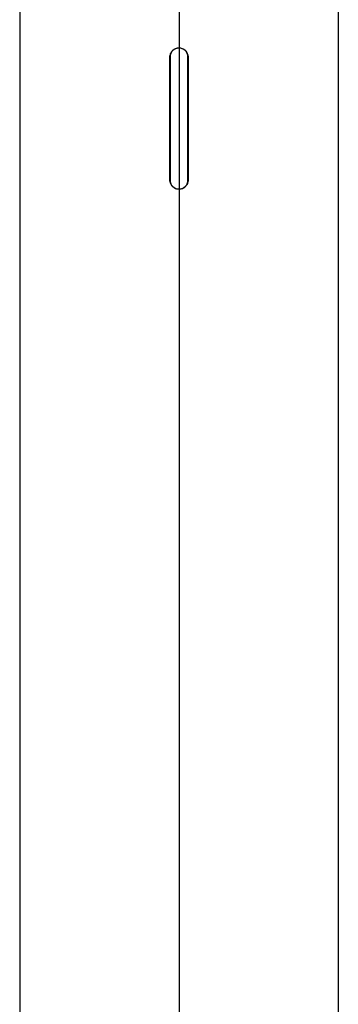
# Model space of a CAD drawing. Header units: millimetres. Extents: x 0 to 5219, y 0 to 2970.
# Tile 39 of 233: x 945 to 1063, y 1085 to 1449. Entities that reach past the tile are written whole.
import ezdxf

# ---------------------------------------------------------------- set-up
doc = ezdxf.new("R2010")
doc.units = ezdxf.units.MM
doc.header["$LTSCALE"] = 0.2
doc.linetypes.add('CENTER2', pattern=[1.125, 0.75, -0.125, 0.125, -0.125])
doc.layers.add('02_Center Line', color=1, linetype='CENTER2')

# ---------------------------------------------------------------- blocks, each defined once
blk = doc.blocks.new('A$Cddb3c48e')
for p, q in [((-59, 734.5), (-59, 336.2)), ((59, 734.5), (59, 336.2)), ((-3.35, 649.2), (-3.35, 694.8)), ((-3.3, 694.8), (-3.3, 649.2)), ((3.3, 649.2), (3.3, 694.8)), ((3.35, 694.8), (3.35, 649.2))]:
    blk.add_line(p, q)
for centre, start, end in [((0, 694.8), 0, 180), ((0, 649.2), 180, 0)]:
    blk.add_arc(centre, 3.3, start, end)
for points, knots in [([(-3.35, 694.8), (-3.35, 695.22), (-3.27, 695.67), (-2.92, 696.49), (-2.67, 696.87), (-2.07, 697.47), (-1.69, 697.72), (-0.87, 698.07), (-0.42, 698.15), (0, 698.15), (0.04, 698.15), (0.08, 698.15), (0.17, 698.15), (0.23, 698.14), (0.35, 698.13), (0.42, 698.12), (0.68, 698.09), (0.86, 698.04), (1.36, 697.88), (1.66, 697.73), (2.27, 697.3), (2.57, 696.99), (3.02, 696.31), (3.18, 695.93), (3.3, 695.4), (3.32, 695.25), (3.34, 695.04), (3.35, 694.98), (3.35, 694.88), (3.35, 694.84), (3.35, 694.8), (3.35, 694.8), (3.35, 694.8)], [0, 0, 0, 0, 0.126219, 0.126219, 0.252438, 0.252438, 0.378658, 0.378658, 0.504877, 0.504877, 0.504877, 0.516618, 0.516618, 0.533589, 0.533589, 0.553669, 0.553669, 0.611157, 0.611157, 0.710543, 0.710543, 0.836837, 0.836837, 0.957264, 0.957264, 1.002286, 1.002286, 1.019747, 1.019747, 1.031575, 1.031575, 1.032124, 1.032124, 1.032124, 1.032124]), ([(3.35, 649.2), (3.35, 648.78), (3.27, 648.33), (2.92, 647.51), (2.67, 647.13), (2.07, 646.53), (1.69, 646.28), (0.87, 645.93), (0.42, 645.85), (0, 645.85), (-0.04, 645.85), (-0.08, 645.85), (-0.17, 645.85), (-0.23, 645.86), (-0.35, 645.87), (-0.42, 645.88), (-0.68, 645.91), (-0.86, 645.96), (-1.36, 646.12), (-1.66, 646.27), (-2.27, 646.7), (-2.57, 647.01), (-3.02, 647.69), (-3.18, 648.07), (-3.3, 648.6), (-3.32, 648.75), (-3.34, 648.96), (-3.35, 649.02), (-3.35, 649.12), (-3.35, 649.16), (-3.35, 649.2), (-3.35, 649.2), (-3.35, 649.2)], [-1.009753, -1.009753, -1.009753, -1.009753, -0.883534, -0.883534, -0.757315, -0.757315, -0.631096, -0.631096, -0.504877, -0.504877, -0.504877, -0.493135, -0.493135, -0.476165, -0.476165, -0.456085, -0.456085, -0.398596, -0.398596, -0.29921, -0.29921, -0.172917, -0.172917, -0.052489, -0.052489, -0.007467, -0.007467, 0.009994, 0.009994, 0.021822, 0.021822, 0.022371, 0.022371, 0.022371, 0.022371])]:
    blk.add_open_spline(points, degree=3, knots=knots)
at = {"layer": '02_Center Line'}
blk.add_line((0, 1565), (0, -20), dxfattribs=at)

msp = doc.modelspace()

# ---------------------------------------------------------------- linework, layer by layer
at = {"layer": '02_Center Line'}
msp.add_line((1004.425, 2290.824), (1004.425, 858.048), dxfattribs=at)

# ---------------------------------------------------------------- block references
msp.add_blockref('A$Cddb3c48e', (1004.425, 740.896))

doc.saveas('drawing.dxf')
